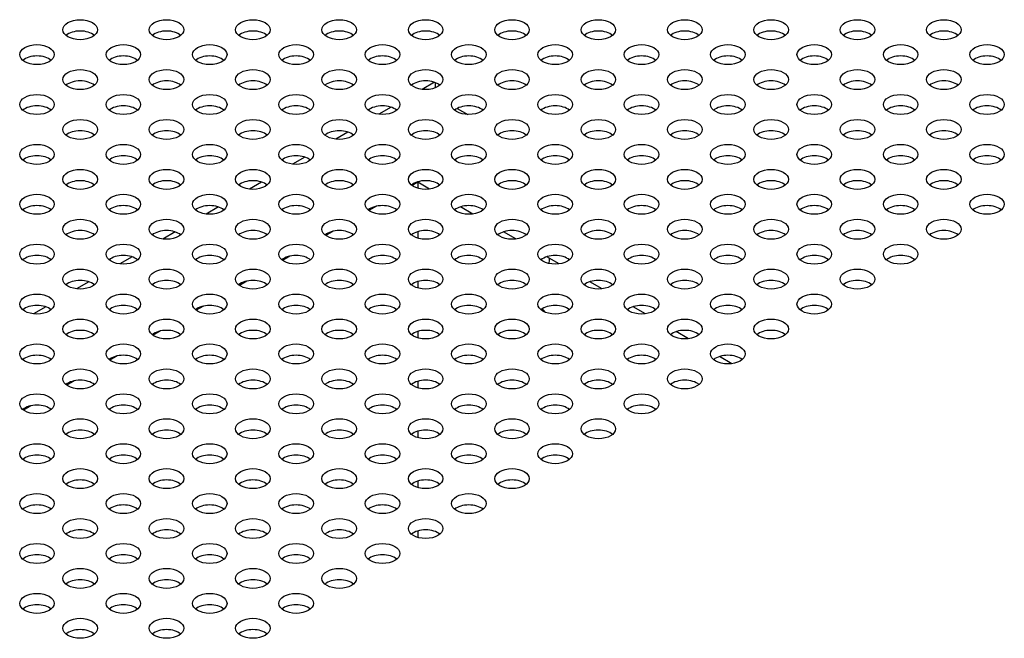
# Model space of a CAD drawing. Header units: millimetres. Extents: x 80 to 2248, y 80 to 1719.
# Tile 71 of 77: x 1659 to 1766, y 1498 to 1565. Entities that reach past the tile are written whole.
import ezdxf

# ---------------------------------------------------------------- set-up
doc = ezdxf.new("R2010")
doc.units = ezdxf.units.MM
doc.header["$LTSCALE"] = 8.333333
doc.layers.add('Visible (ANSI)', color=7, linetype='Continuous', lineweight=25)

msp = doc.modelspace()

# ---------------------------------------------------------------- linework, layer by layer
at = {"layer": 'Visible (ANSI)'}
for p, q in [((1704.2774, 1558.2715), (1702.9505, 1557.5054)), ((1704.3692, 1558.2386), (1704.3692, 1557.6621)), ((1699.6002, 1555.5711), (1698.2732, 1554.805)), ((1706.7598, 1555.4406), (1707.8971, 1554.784)), ((1694.923, 1552.8707), (1693.596, 1552.1046)), ((1690.2458, 1550.1704), (1688.9188, 1549.4042)), ((1685.5686, 1547.47), (1684.2416, 1546.7038)), ((1702.4984, 1547.445), (1701.8747, 1547.085)), ((1702.4925, 1547.4395), (1702.4925, 1547.4416)), ((1703.7583, 1546.7087), (1702.4925, 1547.4395)), ((1702.4984, 1547.4361), (1702.4984, 1546.7947)), ((1680.8914, 1544.7696), (1679.5644, 1544.0034)), ((1697.9987, 1544.8472), (1697.1975, 1544.3846)), ((1708.4355, 1544.0083), (1707.1, 1544.7794)), ((1693.3215, 1542.1468), (1692.5203, 1541.6842)), ((1702.4984, 1542.1021), (1702.4984, 1541.3939)), ((1676.2141, 1542.0692), (1674.8872, 1541.303)), ((1713.1127, 1541.3079), (1711.7772, 1542.079)), ((1671.5369, 1539.3688), (1670.2099, 1538.6026)), ((1688.6443, 1539.4464), (1687.8431, 1538.9838)), ((1717.7899, 1538.6075), (1716.4544, 1539.3786)), ((1666.8597, 1536.6684), (1665.5327, 1535.9023)), ((1683.9671, 1536.746), (1683.1659, 1536.2834)), ((1702.4984, 1536.7013), (1702.4984, 1535.9931)), ((1722.4671, 1535.9072), (1721.1316, 1536.6782)), ((1662.1825, 1533.968), (1660.8555, 1533.2019)), ((1679.2898, 1534.0456), (1678.4886, 1533.583)), ((1727.1444, 1533.2068), (1725.8088, 1533.9778)), ((1674.6126, 1531.3452), (1673.8114, 1530.8826)), ((1702.4984, 1531.3005), (1702.4984, 1530.5923)), ((1731.8216, 1530.5064), (1730.486, 1531.2774)), ((1669.9354, 1528.6448), (1669.1342, 1528.1822)), ((1736.4988, 1527.806), (1735.1633, 1528.577)), ((1665.2582, 1525.9444), (1664.457, 1525.4819)), ((1702.4984, 1525.8997), (1702.4984, 1525.1915)), ((1660.581, 1523.244), (1659.7798, 1522.7815)), ((1702.4984, 1520.4989), (1702.4984, 1519.7908)), ((1702.4984, 1515.0981), (1702.4984, 1514.39)), ((1702.4984, 1509.6974), (1702.4984, 1508.9892))]:
    msp.add_line(p, q, dxfattribs=at)
for centre in [(1665.9174, 1563.9646), (1675.2719, 1563.9646), (1684.6263, 1563.9646), (1693.9807, 1563.9646), (1703.3352, 1563.9646), (1712.6896, 1563.9646), (1722.044, 1563.9646), (1731.3985, 1563.9646), (1740.7529, 1563.9646), (1750.1073, 1563.9646), (1759.4618, 1563.9646), (1661.2402, 1561.2643), (1670.5946, 1561.2643), (1679.9491, 1561.2643), (1689.3035, 1561.2643), (1698.6579, 1561.2643), (1708.0124, 1561.2643), (1717.3668, 1561.2643), (1726.7212, 1561.2643), (1736.0757, 1561.2643), (1745.4301, 1561.2643), (1754.7845, 1561.2643), (1764.139, 1561.2643), (1665.9174, 1558.5639), (1675.2719, 1558.5639), (1684.6263, 1558.5639), (1693.9807, 1558.5639), (1703.3352, 1558.5639), (1712.6896, 1558.5639), (1722.044, 1558.5639), (1731.3985, 1558.5639), (1740.7529, 1558.5639), (1750.1073, 1558.5639), (1759.4618, 1558.5639), (1661.2402, 1555.8635), (1670.5946, 1555.8635), (1679.9491, 1555.8635), (1689.3035, 1555.8635), (1698.6579, 1555.8635), (1708.0124, 1555.8635), (1717.3668, 1555.8635), (1726.7212, 1555.8635), (1736.0757, 1555.8635), (1745.4301, 1555.8635), (1754.7845, 1555.8635), (1764.139, 1555.8635), (1665.9174, 1553.1631), (1675.2719, 1553.1631), (1684.6263, 1553.1631), (1693.9807, 1553.1631), (1703.3352, 1553.1631), (1712.6896, 1553.1631), (1722.044, 1553.1631), (1731.3985, 1553.1631), (1740.7529, 1553.1631), (1750.1073, 1553.1631), (1759.4618, 1553.1631), (1661.2402, 1550.4627), (1670.5946, 1550.4627), (1679.9491, 1550.4627), (1689.3035, 1550.4627), (1698.6579, 1550.4627), (1708.0124, 1550.4627), (1717.3668, 1550.4627), (1726.7212, 1550.4627), (1736.0757, 1550.4627), (1745.4301, 1550.4627), (1754.7845, 1550.4627), (1764.139, 1550.4627), (1665.9174, 1547.7623), (1675.2719, 1547.7623), (1684.6263, 1547.7623), (1693.9807, 1547.7623), (1703.3352, 1547.7623), (1712.6896, 1547.7623), (1722.044, 1547.7623), (1731.3985, 1547.7623), (1740.7529, 1547.7623), (1750.1073, 1547.7623), (1759.4618, 1547.7623), (1661.2402, 1545.0619), (1670.5946, 1545.0619), (1679.9491, 1545.0619), (1689.3035, 1545.0619), (1698.6579, 1545.0619), (1708.0124, 1545.0619), (1717.3668, 1545.0619), (1726.7212, 1545.0619), (1736.0757, 1545.0619), (1745.4301, 1545.0619), (1754.7845, 1545.0619), (1764.139, 1545.0619), (1665.9174, 1542.3615), (1675.2719, 1542.3615), (1684.6263, 1542.3615), (1693.9807, 1542.3615), (1703.3352, 1542.3615), (1712.6896, 1542.3615), (1722.044, 1542.3615), (1731.3985, 1542.3615), (1740.7529, 1542.3615), (1750.1073, 1542.3615), (1759.4618, 1542.3615), (1661.2402, 1539.6611), (1670.5946, 1539.6611), (1679.9491, 1539.6611), (1689.3035, 1539.6611), (1698.6579, 1539.6611), (1708.0124, 1539.6611), (1717.3668, 1539.6611), (1726.7212, 1539.6611), (1736.0757, 1539.6611), (1745.4301, 1539.6611), (1754.7845, 1539.6611), (1665.9174, 1536.9607), (1675.2719, 1536.9607), (1684.6263, 1536.9607), (1693.9807, 1536.9607), (1703.3352, 1536.9607), (1712.6896, 1536.9607), (1722.044, 1536.9607), (1731.3985, 1536.9607), (1740.7529, 1536.9607), (1750.1073, 1536.9607), (1661.2402, 1534.2603), (1670.5946, 1534.2603), (1679.9491, 1534.2603), (1689.3035, 1534.2603), (1698.6579, 1534.2603), (1708.0124, 1534.2603), (1717.3668, 1534.2603), (1726.7212, 1534.2603), (1736.0757, 1534.2603), (1745.4301, 1534.2603), (1665.9174, 1531.5599), (1675.2719, 1531.5599), (1684.6263, 1531.5599), (1693.9807, 1531.5599), (1703.3352, 1531.5599), (1712.6896, 1531.5599), (1722.044, 1531.5599), (1731.3985, 1531.5599), (1740.7529, 1531.5599), (1661.2402, 1528.8595), (1670.5946, 1528.8595), (1679.9491, 1528.8595), (1689.3035, 1528.8595), (1698.6579, 1528.8595), (1708.0124, 1528.8595), (1717.3668, 1528.8595), (1726.7212, 1528.8595), (1736.0757, 1528.8595), (1665.9174, 1526.1592), (1675.2719, 1526.1592), (1684.6263, 1526.1592), (1693.9807, 1526.1592), (1703.3352, 1526.1592), (1712.6896, 1526.1592), (1722.044, 1526.1592), (1731.3985, 1526.1592), (1661.2402, 1523.4588), (1670.5946, 1523.4588), (1679.9491, 1523.4588), (1689.3035, 1523.4588), (1698.6579, 1523.4588), (1708.0124, 1523.4588), (1717.3668, 1523.4588), (1726.7212, 1523.4588), (1665.9174, 1520.7584), (1675.2719, 1520.7584), (1684.6263, 1520.7584), (1693.9807, 1520.7584), (1703.3352, 1520.7584), (1712.6896, 1520.7584), (1722.044, 1520.7584), (1661.2402, 1518.058), (1670.5946, 1518.058), (1679.9491, 1518.058), (1689.3035, 1518.058), (1698.6579, 1518.058), (1708.0124, 1518.058), (1717.3668, 1518.058), (1665.9174, 1515.3576), (1675.2719, 1515.3576), (1684.6263, 1515.3576), (1693.9807, 1515.3576), (1703.3352, 1515.3576), (1712.6896, 1515.3576), (1661.2402, 1512.6572), (1670.5946, 1512.6572), (1679.9491, 1512.6572), (1689.3035, 1512.6572), (1698.6579, 1512.6572), (1708.0124, 1512.6572), (1665.9174, 1509.9568), (1675.2719, 1509.9568), (1684.6263, 1509.9568), (1693.9807, 1509.9568), (1703.3352, 1509.9568), (1661.2402, 1507.2564), (1670.5946, 1507.2564), (1679.9491, 1507.2564), (1689.3035, 1507.2564), (1698.6579, 1507.2564), (1665.9174, 1504.556), (1675.2719, 1504.556), (1684.6263, 1504.556), (1693.9807, 1504.556), (1661.2402, 1501.8556), (1670.5946, 1501.8556), (1679.9491, 1501.8556), (1689.3035, 1501.8556), (1665.9174, 1499.1552), (1675.2719, 1499.1552), (1684.6263, 1499.1552)]:
    msp.add_ellipse(centre, major_axis=(-1.8733, 0), ratio=0.57735027, dxfattribs=at)
for centre, major_axis, start_param, end_param in [((1665.9174, 1562.7376), (-1.8732, 0), 3.744796, 5.67998196), ((1675.2719, 1562.7376), (-1.8733, 0), 3.744796, 5.67998196), ((1684.6263, 1562.7376), (-1.8732, 0), 3.744796, 5.67998196), ((1693.9807, 1562.7376), (-1.8732, 0), 3.744796, 5.67998196), ((1703.3352, 1562.7376), (-1.8733, 0), 3.744796, 5.67998196), ((1712.6896, 1562.7376), (-1.8732, 0), 3.744796, 5.67998196), ((1722.044, 1562.7376), (-1.8732, 0), 3.744796, 5.67998196), ((1731.3985, 1562.7376), (-1.8733, 0), 3.744796, 5.67998196), ((1740.7529, 1562.7376), (-1.8732, 0), 3.744796, 5.67998196), ((1750.1073, 1562.7376), (-1.8732, 0), 3.744796, 5.67998196), ((1759.4618, 1562.7376), (-1.8732, 0), 3.744796, 5.67998196), ((1661.2402, 1560.0372), (-1.8732, 0), 3.744796, 5.67998196), ((1670.5946, 1560.0372), (-1.8732, 0), 3.744796, 5.67998196), ((1679.9491, 1560.0372), (-1.8732, 0), 3.744796, 5.67998196), ((1689.3035, 1560.0372), (-1.8732, 0), 3.744796, 5.67998196), ((1698.6579, 1560.0372), (-1.8733, 0), 3.744796, 5.67998196), ((1708.0124, 1560.0372), (-1.8732, 0), 3.744796, 5.67998196), ((1717.3668, 1560.0372), (-1.8733, 0), 3.744796, 5.67998196), ((1726.7212, 1560.0372), (-1.8733, 0), 3.744796, 5.67998196), ((1736.0757, 1560.0372), (-1.8732, 0), 3.744796, 5.67998196), ((1745.4301, 1560.0372), (-1.8732, 0), 3.744796, 5.67998196), ((1754.7845, 1560.0372), (-1.8732, 0), 3.744796, 5.67998196), ((1764.139, 1560.0372), (-1.8733, 0), 3.744796, 5.67998196), ((1665.9174, 1557.3368), (-1.8732, 0), 3.744796, 5.67998196), ((1675.2719, 1557.3368), (-1.8732, 0), 3.744796, 5.67998196), ((1684.6263, 1557.3368), (-1.8733, 0), 3.744796, 5.67998196), ((1693.9807, 1557.3368), (-1.8732, 0), 3.744796, 5.67998196), ((1703.3352, 1557.3368), (-1.8732, 0), 3.744796, 5.67998196), ((1712.6896, 1557.3368), (-1.8733, 0), 3.744796, 5.67998196), ((1722.044, 1557.3368), (-1.8733, 0), 3.744796, 5.67998196), ((1731.3985, 1557.3368), (-1.8732, 0), 3.744796, 5.67998196), ((1740.7529, 1557.3368), (-1.8732, 0), 3.744796, 5.67998196), ((1750.1073, 1557.3368), (-1.8732, 0), 3.744796, 5.67998196), ((1759.4618, 1557.3368), (-1.8733, 0), 3.744796, 5.67998196), ((1661.2402, 1554.6364), (-1.8733, 0), 3.744796, 5.67998196), ((1670.5946, 1554.6364), (-1.8732, 0), 3.744796, 5.67998196), ((1679.9491, 1554.6364), (-1.8732, 0), 3.744796, 5.67998196), ((1689.3035, 1554.6364), (-1.8733, 0), 3.744796, 5.67998196), ((1698.6579, 1554.6364), (-1.8732, 0), 3.744796, 5.67998196), ((1708.0124, 1554.6364), (-1.8732, 0), 3.744796, 5.67998196), ((1717.3668, 1554.6364), (-1.8732, 0), 3.744796, 5.67998196), ((1726.7212, 1554.6364), (-1.8733, 0), 3.744796, 5.67998196), ((1736.0757, 1554.6364), (-1.8733, 0), 3.744796, 5.67998196), ((1745.4301, 1554.6364), (-1.8732, 0), 3.744796, 5.67998196), ((1754.7845, 1554.6364), (-1.8733, 0), 3.744796, 5.67998196), ((1764.139, 1554.6364), (-1.8732, 0), 3.744796, 5.67998196), ((1665.9174, 1551.936), (-1.8732, 0), 3.744796, 5.67998196), ((1675.2719, 1551.936), (-1.8732, 0), 3.744796, 5.67998196), ((1684.6263, 1551.936), (-1.8733, 0), 3.744796, 5.67998196), ((1693.9807, 1551.936), (-1.8732, 0), 3.744796, 5.67998196), ((1703.3352, 1551.936), (-1.8732, 0), 3.744796, 5.67998196), ((1712.6896, 1551.936), (-1.8732, 0), 3.744796, 5.67998196), ((1722.044, 1551.936), (-1.8733, 0), 3.744796, 5.67998196), ((1731.3985, 1551.936), (-1.8733, 0), 3.744796, 5.67998196), ((1740.7529, 1551.936), (-1.8732, 0), 3.744796, 5.67998196), ((1750.1073, 1551.936), (-1.8733, 0), 3.744796, 5.67998196), ((1759.4618, 1551.936), (-1.8732, 0), 3.744796, 5.67998196), ((1661.2402, 1549.2356), (-1.8732, 0), 3.744796, 5.67998196), ((1670.5946, 1549.2356), (-1.8733, 0), 3.744796, 5.67998196), ((1679.9491, 1549.2356), (-1.8733, 0), 3.744796, 5.67998196), ((1689.3035, 1549.2356), (-1.8732, 0), 3.744796, 5.67998196), ((1698.6579, 1549.2356), (-1.8733, 0), 3.744796, 5.67998196), ((1708.0124, 1549.2356), (-1.8733, 0), 3.744796, 5.67998196), ((1717.3668, 1549.2356), (-1.8732, 0), 3.744796, 5.67998196), ((1726.7212, 1549.2356), (-1.8732, 0), 3.744796, 5.67998196), ((1736.0757, 1549.2356), (-1.8733, 0), 3.744796, 5.67998196), ((1745.4301, 1549.2356), (-1.8732, 0), 3.744796, 5.67998196), ((1754.7845, 1549.2356), (-1.8732, 0), 3.744796, 5.67998196), ((1764.139, 1549.2356), (-1.8732, 0), 3.744796, 5.67998196), ((1665.9174, 1546.5352), (-1.8732, 0), 3.744796, 5.67998196), ((1675.2719, 1546.5352), (-1.8733, 0), 3.744796, 5.67998196), ((1684.6263, 1546.5352), (-1.8732, 0), 3.744796, 5.67998196), ((1693.9807, 1546.5352), (-1.8732, 0), 3.744796, 5.67998196), ((1703.3352, 1546.5352), (-1.8733, 0), 3.744796, 5.67998196), ((1712.6896, 1546.5352), (-1.8732, 0), 3.744796, 5.67998196), ((1722.044, 1546.5352), (-1.8732, 0), 3.744796, 5.67998196), ((1731.3985, 1546.5352), (-1.8733, 0), 3.744796, 5.67998196), ((1740.7529, 1546.5352), (-1.8732, 0), 3.744796, 5.67998196), ((1750.1073, 1546.5352), (-1.8732, 0), 3.744796, 5.67998196), ((1759.4618, 1546.5352), (-1.8732, 0), 3.744796, 5.67998196), ((1661.2402, 1543.8348), (-1.8732, 0), 3.744796, 5.67998196), ((1670.5946, 1543.8348), (-1.8733, 0), 3.744796, 5.67998196), ((1679.9491, 1543.8348), (-1.8732, 0), 3.744796, 5.67998196), ((1689.3035, 1543.8348), (-1.8732, 0), 3.744796, 5.67998196), ((1698.6579, 1543.8348), (-1.8732, 0), 3.744796, 5.67998196), ((1708.0124, 1543.8348), (-1.8733, 0), 3.744796, 5.67998196), ((1717.3668, 1543.8348), (-1.8733, 0), 3.744796, 5.67998196), ((1726.7212, 1543.8348), (-1.8732, 0), 3.744796, 5.67998196), ((1736.0757, 1543.8348), (-1.8732, 0), 3.744796, 5.67998196), ((1745.4301, 1543.8348), (-1.8733, 0), 3.744796, 5.67998196), ((1754.7845, 1543.8348), (-1.8732, 0), 3.744796, 5.67998196), ((1764.139, 1543.8348), (-1.8733, 0), 3.744796, 5.67998196), ((1665.9174, 1541.1344), (-1.8733, 0), 3.744796, 5.67998196), ((1675.2719, 1541.1344), (-1.8732, 0), 3.744796, 5.67998196), ((1684.6263, 1541.1344), (-1.8733, 0), 3.744796, 5.67998196), ((1693.9807, 1541.1344), (-1.8733, 0), 3.744796, 5.67998196), ((1703.3352, 1541.1344), (-1.8732, 0), 3.744796, 5.67998196), ((1712.6896, 1541.1344), (-1.8733, 0), 3.744796, 5.67998196), ((1722.044, 1541.1344), (-1.8732, 0), 3.744796, 5.67998196), ((1731.3985, 1541.1344), (-1.8732, 0), 3.744796, 5.67998196), ((1740.7529, 1541.1344), (-1.8732, 0), 3.744796, 5.67998196), ((1750.1073, 1541.1344), (-1.8733, 0), 3.744796, 5.67998196), ((1759.4618, 1541.1344), (-1.8733, 0), 3.744796, 5.67998196), ((1661.2402, 1538.4341), (-1.8733, 0), 3.744796, 5.67998196), ((1670.5946, 1538.4341), (-1.8732, 0), 3.744796, 5.67998196), ((1679.9491, 1538.4341), (-1.8733, 0), 3.744796, 5.67998196), ((1689.3035, 1538.4341), (-1.8733, 0), 3.744796, 5.67998196), ((1698.6579, 1538.4341), (-1.8732, 0), 3.744796, 5.67998196), ((1708.0124, 1538.4341), (-1.8732, 0), 3.744796, 5.67998196), ((1717.3668, 1538.4341), (-1.8733, 0), 3.744796, 5.67998196), ((1715.5946, 1539.7542), (0.8254, -1.4297), 0.42959723, 0.87517039), ((1726.7212, 1538.4341), (-1.8732, 0), 3.744796, 5.67998196), ((1736.0757, 1538.4341), (-1.8732, 0), 3.744796, 5.67998196), ((1745.4301, 1538.4341), (-1.8733, 0), 3.744796, 5.67998196), ((1754.7845, 1538.4341), (-1.8733, 0), 3.744796, 5.67998196), ((1665.9174, 1535.7337), (-1.8733, 0), 3.744796, 5.67998196), ((1675.2719, 1535.7337), (-1.8733, 0), 3.744796, 5.67998196), ((1684.6263, 1535.7337), (-1.8732, 0), 3.744796, 5.67998196), ((1693.9807, 1535.7337), (-1.8733, 0), 3.744796, 5.67998196), ((1703.3352, 1535.7337), (-1.8733, 0), 3.744796, 5.67998196), ((1712.6896, 1535.7337), (-1.8732, 0), 3.744796, 5.67998196), ((1722.044, 1535.7337), (-1.8732, 0), 3.744796, 5.67998196), ((1731.3985, 1535.7337), (-1.8732, 0), 3.744796, 5.67998196), ((1740.7529, 1535.7337), (-1.8732, 0), 3.744796, 5.67998196), ((1750.1073, 1535.7337), (-1.8733, 0), 3.744796, 5.67998196), ((1661.2402, 1533.0333), (-1.8732, 0), 3.744796, 5.67998196), ((1670.5946, 1533.0333), (-1.8732, 0), 3.744796, 5.67998196), ((1679.9491, 1533.0333), (-1.8733, 0), 3.744796, 5.67998196), ((1689.3035, 1533.0333), (-1.8733, 0), 3.744796, 5.67998196), ((1698.6579, 1533.0333), (-1.8733, 0), 3.744796, 5.67998196), ((1708.0124, 1533.0333), (-1.8732, 0), 3.744796, 5.67998196), ((1717.3668, 1533.0333), (-1.8732, 0), 3.744796, 5.67998196), ((1715.5946, 1532.6511), (0.8414, -1.4573), 1.74335296, 2.04389129), ((1726.7212, 1533.0333), (-1.8733, 0), 3.744796, 5.67998196), ((1736.0757, 1533.0333), (-1.8732, 0), 3.744796, 5.67998196), ((1745.4301, 1533.0333), (-1.8733, 0), 3.744796, 5.67998196), ((1665.9174, 1530.3329), (-1.8732, 0), 3.744796, 5.67998196), ((1675.2719, 1530.3329), (-1.8733, 0), 3.744796, 5.67998196), ((1684.6263, 1530.3329), (-1.8733, 0), 3.744796, 5.67998196), ((1693.9807, 1530.3329), (-1.8732, 0), 3.744796, 5.67998196), ((1703.3352, 1530.3329), (-1.8733, 0), 3.744796, 5.67998196), ((1712.6896, 1530.3329), (-1.8732, 0), 3.744796, 5.67998196), ((1722.044, 1530.3329), (-1.8732, 0), 3.744796, 5.67998196), ((1731.3985, 1530.3329), (-1.8733, 0), 3.744796, 5.67998196), ((1740.7529, 1530.3329), (-1.8733, 0), 3.744796, 5.67998196), ((1661.2402, 1527.6325), (-1.8732, 0), 3.744796, 5.67998196), ((1670.5946, 1527.6325), (-1.8733, 0), 3.744796, 5.67998196), ((1679.9491, 1527.6325), (-1.8732, 0), 3.744796, 5.67998196), ((1689.3035, 1527.6325), (-1.8733, 0), 3.744796, 5.67998196), ((1698.6579, 1527.6325), (-1.8733, 0), 3.744796, 5.67998196), ((1708.0124, 1527.6325), (-1.8732, 0), 3.744796, 5.67998196), ((1717.3668, 1527.6325), (-1.8732, 0), 3.744796, 5.67998196), ((1726.7212, 1527.6325), (-1.8732, 0), 3.744796, 5.67998196), ((1736.0757, 1527.6325), (-1.8733, 0), 3.744796, 5.67998196), ((1665.9174, 1524.9321), (-1.8733, 0), 3.744796, 5.67998196), ((1675.2719, 1524.9321), (-1.8732, 0), 3.744796, 5.67998196), ((1684.6263, 1524.9321), (-1.8733, 0), 3.744796, 5.67998196), ((1693.9807, 1524.9321), (-1.8732, 0), 3.744796, 5.67998196), ((1703.3352, 1524.9321), (-1.8732, 0), 3.744796, 5.67998196), ((1712.6896, 1524.9321), (-1.8733, 0), 3.744796, 5.67998196), ((1722.044, 1524.9321), (-1.8732, 0), 3.744796, 5.67998196), ((1731.3985, 1524.9321), (-1.8733, 0), 3.744796, 5.67998196), ((1661.2402, 1522.2317), (-1.8733, 0), 3.744796, 5.67998196), ((1670.5946, 1522.2317), (-1.8732, 0), 3.744796, 5.67998196), ((1679.9491, 1522.2317), (-1.8733, 0), 3.744796, 5.67998196), ((1689.3035, 1522.2317), (-1.8732, 0), 3.744796, 5.67998196), ((1698.6579, 1522.2317), (-1.8732, 0), 3.744796, 5.67998196), ((1708.0124, 1522.2317), (-1.8732, 0), 3.744796, 5.67998196), ((1717.3668, 1522.2317), (-1.8733, 0), 3.744796, 5.67998196), ((1726.7212, 1522.2317), (-1.8733, 0), 3.744796, 5.67998196), ((1665.9174, 1519.5313), (-1.8733, 0), 3.744796, 5.67998196), ((1675.2719, 1519.5313), (-1.8733, 0), 3.744796, 5.67998196), ((1684.6263, 1519.5313), (-1.8732, 0), 3.744796, 5.67998196), ((1693.9807, 1519.5313), (-1.8732, 0), 3.744796, 5.67998196), ((1703.3352, 1519.5313), (-1.8732, 0), 3.744796, 5.67998196), ((1712.6896, 1519.5313), (-1.8733, 0), 3.744796, 5.67998196), ((1722.044, 1519.5313), (-1.8733, 0), 3.744796, 5.67998196), ((1661.2402, 1516.8309), (-1.8732, 0), 3.744796, 5.67998196), ((1670.5946, 1516.8309), (-1.8733, 0), 3.744796, 5.67998196), ((1679.9491, 1516.8309), (-1.8732, 0), 3.744796, 5.67998196), ((1689.3035, 1516.8309), (-1.8732, 0), 3.744796, 5.67998196), ((1698.6579, 1516.8309), (-1.8732, 0), 3.744796, 5.67998196), ((1708.0124, 1516.8309), (-1.8732, 0), 3.744796, 5.67998196), ((1717.3668, 1516.8309), (-1.8733, 0), 3.744796, 5.67998196), ((1665.9174, 1514.1305), (-1.8733, 0), 3.744796, 5.67998196), ((1675.2719, 1514.1305), (-1.8732, 0), 3.744796, 5.67998196), ((1684.6263, 1514.1305), (-1.8732, 0), 3.744796, 5.67998196), ((1693.9807, 1514.1305), (-1.8732, 0), 3.744796, 5.67998196), ((1703.3352, 1514.1305), (-1.8732, 0), 3.744796, 5.67998196), ((1712.6896, 1514.1305), (-1.8733, 0), 3.744796, 5.67998196), ((1661.2402, 1511.4301), (-1.8733, 0), 3.744796, 5.67998196), ((1670.5946, 1511.4301), (-1.8732, 0), 3.744796, 5.67998196), ((1679.9491, 1511.4301), (-1.8732, 0), 3.744796, 5.67998196), ((1689.3035, 1511.4301), (-1.8732, 0), 3.744796, 5.67998196), ((1698.6579, 1511.4301), (-1.8732, 0), 3.744796, 5.67998196), ((1708.0124, 1511.4301), (-1.8733, 0), 3.744796, 5.67998196), ((1665.9174, 1508.7297), (-1.8732, 0), 3.744796, 5.67998196), ((1675.2719, 1508.7297), (-1.8732, 0), 3.744796, 5.67998196), ((1684.6263, 1508.7297), (-1.8732, 0), 3.744796, 5.67998196), ((1693.9807, 1508.7297), (-1.8732, 0), 3.744796, 5.67998196), ((1703.3352, 1508.7297), (-1.8733, 0), 3.744796, 5.67998196), ((1661.2402, 1506.0293), (-1.8732, 0), 3.744796, 5.67998196), ((1670.5946, 1506.0293), (-1.8732, 0), 3.744796, 5.67998196), ((1679.9491, 1506.0293), (-1.8732, 0), 3.744796, 5.67998196), ((1689.3035, 1506.0293), (-1.8732, 0), 3.744796, 5.67998196), ((1698.6579, 1506.0293), (-1.8733, 0), 3.744796, 5.67998196), ((1665.9174, 1503.329), (-1.8732, 0), 3.744796, 5.67998196), ((1675.2719, 1503.329), (-1.8732, 0), 3.744796, 5.67998196), ((1684.6263, 1503.329), (-1.8732, 0), 3.744796, 5.67998196), ((1693.9807, 1503.329), (-1.8733, 0), 3.744796, 5.67998196), ((1661.2402, 1500.6286), (-1.8732, 0), 3.744796, 5.67998196), ((1670.5946, 1500.6286), (-1.8732, 0), 3.744796, 5.67998196), ((1679.9491, 1500.6286), (-1.8732, 0), 3.744796, 5.67998196), ((1689.3035, 1500.6286), (-1.8733, 0), 3.744796, 5.67998196), ((1665.9174, 1497.9282), (-1.8732, 0), 3.744796, 5.67998196), ((1675.2719, 1497.9282), (-1.8732, 0), 3.744796, 5.67998196), ((1684.6263, 1497.9282), (-1.8733, 0), 3.744796, 5.67998196)]:
    msp.add_ellipse(centre, major_axis=major_axis, ratio=0.57735027, start_param=start_param, end_param=end_param, dxfattribs=at)

doc.saveas('drawing.dxf')
